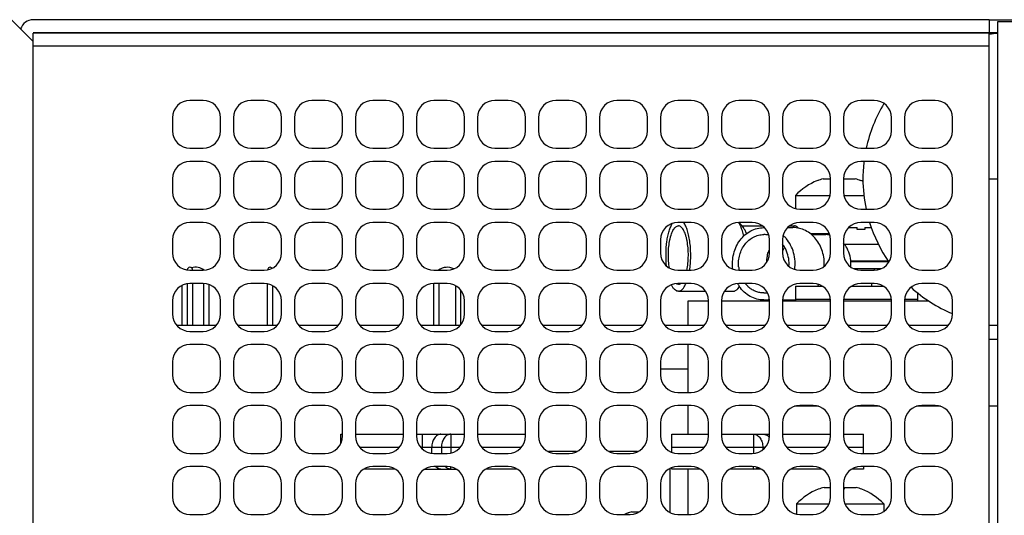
# Model space of a CAD drawing. Header units: millimetres. Extents: x 0 to 420, y 0 to 297.
# Tile 5 of 180: x 36 to 93, y 61 to 90. Entities that reach past the tile are written whole.
import ezdxf

# ---------------------------------------------------------------- set-up
doc = ezdxf.new("R2010")
doc.units = ezdxf.units.MM
doc.header["$LTSCALE"] = 23.1
doc.layers.get('0').update_dxf_attribs({"linetype": 'CONTINUOUS'})
doc.layers.add('ASSI', color=7, linetype='CONTINUOUS')

msp = doc.modelspace()

# ---------------------------------------------------------------- linework, layer by layer
at = {"color": 7, "linetype": 'CONTINUOUS'}
for p, q in [((35.9813, 89.772044), (37.2313, 88.522044)), ((92.0813, 89.772044), (92.0813, 89.022044)), ((92.0813, 89.772044), (126.4813, 89.772044)), ((92.0813, 88.997044), (37.2313, 88.997044)), ((92.5813, 89.022044), (92.0813, 89.022044)), ((92.0813, 18.272044), (92.0813, 88.997044)), ((37.2313, 32.522044), (37.2313, 88.247044)), ((82.2313, 80.537195), (82.2313, 80.545146)), ((82.558329, 80.647044), (82.9813, 80.647044)), ((83.7313, 80.647044), (84.404271, 80.647044)), ((84.7313, 80.545146), (84.7313, 80.537195)), ((92.0813, 80.636044), (92.5813, 80.636044)), ((80.9813, 79.697044), (80.9813, 78.930199)), ((80.9813, 79.697044), (82.960499, 79.697044)), ((83.7521, 79.697044), (84.898828, 79.697044)), ((82.916553, 77.497044), (81.829435, 77.497044)), ((84.019306, 77.847044), (84.5063, 77.847044)), ((84.5063, 77.737195), (84.5063, 77.847044)), ((84.9563, 77.847044), (84.9563, 77.737195)), ((84.9563, 77.847044), (85.323368, 77.847044)), ((83.780886, 76.897044), (85.726573, 76.897044)), ((84.148664, 75.947044), (86.28231, 75.947044)), ((84.152419, 75.897044), (86.315885, 75.897044)), ((85.9813, 75.947044), (85.9813, 75.897044)), ((84.298417, 75.497044), (85.914183, 75.497044)), ((46.0613, 74.630995), (46.0613, 72.247044)), ((46.0788, 74.633767), (46.0788, 72.247044)), ((46.3788, 74.647044), (46.3788, 72.247044)), ((47.0313, 72.247044), (47.0313, 74.644238)), ((47.3313, 72.247044), (47.3313, 74.582298)), ((50.68255, 72.247044), (50.68255, 74.626046)), ((60.20755, 74.645711), (60.20755, 72.247044)), ((60.50755, 74.647044), (60.50755, 72.247044)), ((45.7613, 74.528132), (45.7613, 72.247044)), ((50.98255, 72.247044), (50.98255, 74.512071)), ((61.47755, 72.247044), (61.47755, 74.514757)), ((61.77755, 72.293542), (61.77755, 74.250547)), ((80.9813, 74.497044), (80.9813, 73.647044)), ((80.9813, 74.497044), (82.505767, 74.497044)), ((84.206833, 74.497044), (86.005767, 74.497044)), ((87.9813, 74.1017), (87.9813, 73.647044)), ((74.8163, 72.247044), (74.8163, 73.647044)), ((74.8163, 73.647044), (75.9813, 73.647044)), ((76.7313, 73.647044), (79.4813, 73.647044)), ((80.2313, 73.647044), (82.9813, 73.647044)), ((83.7313, 73.647044), (86.4813, 73.647044)), ((87.2313, 73.647044), (88.606035, 73.647044)), ((74.8163, 68.397044), (74.8163, 71.147044)), ((73.2313, 69.747044), (74.8163, 69.747044)), ((74.8163, 65.997044), (74.8163, 67.647044)), ((82.293057, 67.597044), (80.919543, 67.597044)), ((85.793057, 67.597044), (84.419543, 67.597044)), ((89.293057, 67.597044), (87.919543, 67.597044)), ((92.5813, 67.597044), (92.0813, 67.597044)), ((54.8813, 65.464161), (54.8813, 65.997044)), ((54.8813, 65.997044), (54.9813, 65.997044)), ((55.7313, 65.997044), (58.4813, 65.997044)), ((59.2313, 65.997044), (61.9813, 65.997044)), ((62.7313, 65.997044), (65.4813, 65.997044)), ((73.8813, 64.961791), (73.8813, 65.997044)), ((73.8813, 65.997044), (75.9813, 65.997044)), ((76.7313, 65.997044), (79.4813, 65.997044)), ((80.2313, 65.997044), (82.9813, 65.997044)), ((83.7313, 65.997044), (84.8813, 65.997044)), ((84.8813, 64.897044), (84.8813, 65.997044)), ((58.005767, 63.997044), (56.206833, 63.997044)), ((59.706833, 63.997044), (61.505767, 63.997044)), ((65.005767, 63.997044), (63.206833, 63.997044)), ((73.8813, 63.997044), (73.8813, 64.082298)), ((75.505767, 63.997044), (73.8813, 63.997044)), ((74.8163, 61.397044), (74.8163, 63.997044)), ((79.005767, 63.997044), (77.206833, 63.997044)), ((82.505767, 63.997044), (80.706833, 63.997044)), ((84.8813, 63.997044), (84.206833, 63.997044)), ((84.8813, 64.147044), (84.8813, 63.997044)), ((82.28505, 62.837195), (82.28505, 62.845146)), ((82.612079, 62.947044), (82.9813, 62.947044)), ((83.76005, 62.947044), (83.76005, 62.837195)), ((83.76005, 62.947044), (84.458021, 62.947044)), ((84.78505, 62.845146), (84.78505, 62.837195)), ((81.03505, 61.997044), (81.03505, 61.417251)), ((81.03505, 61.997044), (82.897273, 61.997044)), ((83.815327, 61.997044), (86.03505, 61.997044)), ((86.03505, 61.997044), (86.03505, 61.565998)), ((71.3273, 61.458332), (71.3273, 61.468469)), ((71.58568, 61.547044), (72.005767, 61.547044))]:
    msp.add_line(p, q, dxfattribs=at)
at = {"color": 9, "linetype": 'CONTINUOUS'}
for p, q in [((92.0813, 88.247044), (37.2313, 88.247044)), ((80.9813, 73.747044), (82.975687, 73.747044)), ((83.736913, 73.747044), (86.475687, 73.747044)), ((87.236913, 73.747044), (87.9813, 73.747044)), ((59.57064, 65.147224), (59.57064, 65.997044)), ((61.19196, 65.997044), (61.19196, 64.919674)), ((78.57064, 65.997044), (78.57064, 64.902059)), ((55.97282, 65.247044), (58.23978, 65.247044)), ((59.47282, 65.247044), (61.73978, 65.247044)), ((60.10097, 64.90681), (60.10097, 65.247044)), ((60.66163, 65.247044), (60.66163, 64.897044)), ((62.97282, 65.247044), (65.23978, 65.247044)), ((73.8813, 65.247044), (75.73978, 65.247044)), ((76.97282, 65.247044), (79.23978, 65.247044)), ((79.10097, 65.247044), (79.10097, 65.113927)), ((80.47282, 65.247044), (82.73978, 65.247044)), ((83.97282, 65.247044), (84.8813, 65.247044)), ((61.19196, 63.997044), (61.19196, 64.124415)), ((78.57064, 63.997044), (78.57064, 64.14203))]:
    msp.add_line(p, q, dxfattribs=at)
at = {"color": 7, "linetype": 'CONTINUOUS'}
for centre, radius, start, end in [((93.2188, 80.636044), 8.375, 94.3654995, 97.7410514), ((93.2188, 80.636044), 8.375, 148.8543578, 167.8589078), ((93.2188, 80.636044), 8.375, 173.0639251, 180), ((83.4813, 77.357571), 3.423907, 111.4125086, 136.899816), ((83.4813, 77.357571), 3.416506, 105.6732225, 111.461188), ((83.4813, 77.357571), 3.416506, 68.538812, 74.3267775), ((83.4813, 77.357571), 3.423907, 66.4874754, 68.5874914), ((84.7313, 74.557571), 3.423907, 121.7870845, 122.7989077), ((84.7313, 74.557571), 3.187575, 85.9523217, 94.0476783), ((46.5463, 74.787044), 0.785, 126.5623632, 127.2701603), ((46.2288, 75.422044), 0.15, 0, 180), ((46.5463, 74.787044), 0.785, 51.3559832, 106.5746898), ((50.83255, 75.422044), 0.15, 38.4460801, 180), ((60.99255, 74.787044), 0.785, 61.3978362, 128.9958883), ((83.53505, 59.657571), 3.423907, 111.4125086, 136.899816), ((83.53505, 59.657571), 3.416506, 105.6732225, 111.461188), ((83.53505, 59.657571), 3.416506, 68.538812, 74.3267775), ((83.53505, 59.657571), 3.423907, 43.100184, 68.5874914), ((72.3273, 58.966399), 2.694504, 111.785062, 115.5384353), ((72.3273, 58.966399), 2.685094, 106.0334703, 111.8653407)]:
    msp.add_arc(centre, radius, start, end, dxfattribs=at)
at = {"color": 9, "linetype": 'CONTINUOUS'}
for points, knots in [([(60.6313, 65.997044), (60.59649, 65.997044), (60.525223, 65.986909), (60.386502, 65.92635), (60.236756, 65.776657), (60.126383, 65.531146), (60.10097, 65.343664), (60.10097, 65.247044)], [0, 0, 0, 0, 0.103561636, 0.210962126, 0.445694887, 0.712548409, 1, 1, 1, 1]), ([(61.19196, 65.997044), (61.157151, 65.997044), (61.085885, 65.98691), (60.947164, 65.926351), (60.797417, 65.776659), (60.687043, 65.531147), (60.66163, 65.343664), (60.66163, 65.247044)], [0, 0, 0, 0, 0.103559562, 0.210959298, 0.445693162, 0.712547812, 1, 1, 1, 1]), ([(78.57064, 65.997044), (78.605449, 65.997044), (78.676716, 65.986909), (78.815438, 65.92635), (78.965183, 65.776657), (79.075556, 65.531146), (79.10097, 65.343664), (79.10097, 65.247044)], [0, 0, 0, 0, 0.103561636, 0.210962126, 0.445694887, 0.712548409, 1, 1, 1, 1]), ([(79.1313, 65.997044), (79.142854, 65.997044), (79.189523, 65.994876), (79.235705, 65.983929), (79.268559, 65.971489)], [0, 0, 0, 0, 0.247490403, 1, 1, 1, 1]), ([(79.268559, 65.971489), (79.287952, 65.964146), (79.367215, 65.927104), (79.434611, 65.867272), (79.476882, 65.815934)], [0, 0, 0, 0, 0.237694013, 1, 1, 1, 1]), ([(60.449916, 64.042274), (60.437606, 64.048611), (60.387841, 64.077245), (60.343494, 64.114901), (60.313604, 64.146527)], [0, 0, 0, 0, 0.241371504, 1, 1, 1, 1]), ([(60.6313, 63.997044), (60.615887, 63.997044), (60.553257, 64.000904), (60.491915, 64.020652), (60.449916, 64.042274)], [0, 0, 0, 0, 0.246012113, 1, 1, 1, 1]), ([(61.19196, 63.997044), (61.134706, 63.997044), (61.013982, 64.026006), (60.917056, 64.101249), (60.874265, 64.146527)], [0, 0, 0, 0, 0.478902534, 1, 1, 1, 1]), ([(78.57064, 63.997044), (78.61429, 63.997044), (78.704606, 64.013246), (78.784182, 64.05801), (78.820907, 64.085808)], [0, 0, 0, 0, 0.486572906, 1, 1, 1, 1])]:
    msp.add_open_spline(points, degree=3, knots=knots, dxfattribs=at)
at = {"layer": 'ASSI', "color": 7, "linetype": 'CONTINUOUS'}
for p, q in [((92.0813, 89.772044), (37.2313, 89.772044)), ((92.5813, 18.372044), (92.5813, 89.672044)), ((92.5813, 89.672044), (126.4813, 89.672044)), ((92.0813, 89.022044), (37.2313, 89.022044)), ((37.2313, 88.247044), (37.2313, 88.997044)), ((92.5813, 88.997044), (92.0813, 88.997044)), ((46.9813, 85.147044), (46.2313, 85.147044)), ((50.4813, 85.147044), (49.7313, 85.147044)), ((53.9813, 85.147044), (53.2313, 85.147044)), ((57.4813, 85.147044), (56.7313, 85.147044)), ((60.9813, 85.147044), (60.2313, 85.147044)), ((64.4813, 85.147044), (63.7313, 85.147044)), ((67.9813, 85.147044), (67.2313, 85.147044)), ((71.4813, 85.147044), (70.7313, 85.147044)), ((74.9813, 85.147044), (74.2313, 85.147044)), ((78.4813, 85.147044), (77.7313, 85.147044)), ((81.9813, 85.147044), (81.2313, 85.147044)), ((85.4813, 85.147044), (84.7313, 85.147044)), ((88.9813, 85.147044), (88.2313, 85.147044)), ((45.2313, 84.147044), (45.2313, 83.397044)), ((47.9813, 83.397044), (47.9813, 84.147044)), ((48.7313, 84.147044), (48.7313, 83.397044)), ((51.4813, 83.397044), (51.4813, 84.147044)), ((52.2313, 84.147044), (52.2313, 83.397044)), ((54.9813, 83.397044), (54.9813, 84.147044)), ((55.7313, 84.147044), (55.7313, 83.397044)), ((58.4813, 83.397044), (58.4813, 84.147044)), ((59.2313, 84.147044), (59.2313, 83.397044)), ((61.9813, 83.397044), (61.9813, 84.147044)), ((62.7313, 84.147044), (62.7313, 83.397044)), ((65.4813, 83.397044), (65.4813, 84.147044)), ((66.2313, 84.147044), (66.2313, 83.397044)), ((68.9813, 83.397044), (68.9813, 84.147044)), ((69.7313, 84.147044), (69.7313, 83.397044)), ((72.4813, 83.397044), (72.4813, 84.147044)), ((73.2313, 84.147044), (73.2313, 83.397044)), ((75.9813, 83.397044), (75.9813, 84.147044)), ((76.7313, 84.147044), (76.7313, 83.397044)), ((79.4813, 83.397044), (79.4813, 84.147044)), ((80.2313, 84.147044), (80.2313, 83.397044)), ((82.9813, 83.397044), (82.9813, 84.147044)), ((83.7313, 84.147044), (83.7313, 83.397044)), ((86.4813, 83.397044), (86.4813, 84.147044)), ((87.2313, 84.147044), (87.2313, 83.397044)), ((89.9813, 83.397044), (89.9813, 84.147044)), ((46.2313, 82.397044), (46.9813, 82.397044)), ((49.7313, 82.397044), (50.4813, 82.397044)), ((53.2313, 82.397044), (53.9813, 82.397044)), ((56.7313, 82.397044), (57.4813, 82.397044)), ((60.2313, 82.397044), (60.9813, 82.397044)), ((63.7313, 82.397044), (64.4813, 82.397044)), ((67.2313, 82.397044), (67.9813, 82.397044)), ((70.7313, 82.397044), (71.4813, 82.397044)), ((74.2313, 82.397044), (74.9813, 82.397044)), ((77.7313, 82.397044), (78.4813, 82.397044)), ((81.2313, 82.397044), (81.9813, 82.397044)), ((84.7313, 82.397044), (85.4813, 82.397044)), ((88.2313, 82.397044), (88.9813, 82.397044)), ((46.9813, 81.647044), (46.2313, 81.647044)), ((50.4813, 81.647044), (49.7313, 81.647044)), ((53.9813, 81.647044), (53.2313, 81.647044)), ((57.4813, 81.647044), (56.7313, 81.647044)), ((60.9813, 81.647044), (60.2313, 81.647044)), ((64.4813, 81.647044), (63.7313, 81.647044)), ((67.9813, 81.647044), (67.2313, 81.647044)), ((71.4813, 81.647044), (70.7313, 81.647044)), ((74.9813, 81.647044), (74.2313, 81.647044)), ((78.4813, 81.647044), (77.7313, 81.647044)), ((81.9813, 81.647044), (81.2313, 81.647044)), ((85.4813, 81.647044), (84.7313, 81.647044)), ((88.9813, 81.647044), (88.2313, 81.647044)), ((45.2313, 80.647044), (45.2313, 79.897044)), ((47.9813, 79.897044), (47.9813, 80.647044)), ((48.7313, 80.647044), (48.7313, 79.897044)), ((51.4813, 79.897044), (51.4813, 80.647044)), ((52.2313, 80.647044), (52.2313, 79.897044)), ((54.9813, 79.897044), (54.9813, 80.647044)), ((55.7313, 80.647044), (55.7313, 79.897044)), ((58.4813, 79.897044), (58.4813, 80.647044)), ((59.2313, 80.647044), (59.2313, 79.897044)), ((61.9813, 79.897044), (61.9813, 80.647044)), ((62.7313, 80.647044), (62.7313, 79.897044)), ((65.4813, 79.897044), (65.4813, 80.647044)), ((66.2313, 80.647044), (66.2313, 79.897044)), ((68.9813, 79.897044), (68.9813, 80.647044)), ((69.7313, 80.647044), (69.7313, 79.897044)), ((72.4813, 79.897044), (72.4813, 80.647044)), ((73.2313, 80.647044), (73.2313, 79.897044)), ((75.9813, 79.897044), (75.9813, 80.647044)), ((76.7313, 80.647044), (76.7313, 79.897044)), ((79.4813, 79.897044), (79.4813, 80.647044)), ((80.2313, 80.647044), (80.2313, 79.897044)), ((82.9813, 79.897044), (82.9813, 80.647044)), ((83.7313, 80.647044), (83.7313, 79.897044)), ((86.4813, 79.897044), (86.4813, 80.647044)), ((87.2313, 80.647044), (87.2313, 79.897044)), ((89.9813, 79.897044), (89.9813, 80.647044)), ((46.2313, 78.897044), (46.9813, 78.897044)), ((49.7313, 78.897044), (50.4813, 78.897044)), ((53.2313, 78.897044), (53.9813, 78.897044)), ((56.7313, 78.897044), (57.4813, 78.897044)), ((60.2313, 78.897044), (60.9813, 78.897044)), ((63.7313, 78.897044), (64.4813, 78.897044)), ((67.2313, 78.897044), (67.9813, 78.897044)), ((70.7313, 78.897044), (71.4813, 78.897044)), ((74.2313, 78.897044), (74.9813, 78.897044)), ((77.7313, 78.897044), (78.4813, 78.897044)), ((81.2313, 78.897044), (81.9813, 78.897044)), ((84.7313, 78.897044), (85.4813, 78.897044)), ((88.2313, 78.897044), (88.9813, 78.897044)), ((46.9813, 78.147044), (46.2313, 78.147044)), ((50.4813, 78.147044), (49.7313, 78.147044)), ((53.9813, 78.147044), (53.2313, 78.147044)), ((57.4813, 78.147044), (56.7313, 78.147044)), ((60.9813, 78.147044), (60.2313, 78.147044)), ((64.4813, 78.147044), (63.7313, 78.147044)), ((67.9813, 78.147044), (67.2313, 78.147044)), ((71.4813, 78.147044), (70.7313, 78.147044)), ((74.9813, 78.147044), (74.2313, 78.147044)), ((77.719514, 78.136729), (77.986087, 77.832157)), ((78.4813, 78.147044), (77.7313, 78.147044)), ((81.9813, 78.147044), (81.2313, 78.147044)), ((85.4813, 78.147044), (84.7313, 78.147044)), ((88.9813, 78.147044), (88.2313, 78.147044)), ((77.885533, 77.947044), (79.080186, 77.947044)), ((80.519306, 77.847044), (80.8313, 77.847044)), ((80.632414, 77.947044), (80.925545, 77.947044)), ((81.891102, 77.447044), (82.7063, 77.447044)), ((45.2313, 77.147044), (45.2313, 76.397044)), ((47.9813, 76.397044), (47.9813, 77.147044)), ((48.7313, 77.147044), (48.7313, 76.397044)), ((51.4813, 76.397044), (51.4813, 77.147044)), ((52.2313, 77.147044), (52.2313, 76.397044)), ((54.9813, 76.397044), (54.9813, 77.147044)), ((55.7313, 77.147044), (55.7313, 76.397044)), ((58.4813, 76.397044), (58.4813, 77.147044)), ((59.2313, 77.147044), (59.2313, 76.397044)), ((61.9813, 76.397044), (61.9813, 77.147044)), ((62.7313, 77.147044), (62.7313, 76.397044)), ((65.4813, 76.397044), (65.4813, 77.147044)), ((66.2313, 77.147044), (66.2313, 76.397044)), ((68.9813, 76.397044), (68.9813, 77.147044)), ((69.7313, 77.147044), (69.7313, 76.397044)), ((72.4813, 76.397044), (72.4813, 77.147044)), ((73.2313, 77.147044), (73.2313, 76.397044)), ((75.9813, 76.397044), (75.9813, 77.147044)), ((76.7313, 77.147044), (76.7313, 76.397044)), ((79.4813, 76.397044), (79.4813, 77.147044)), ((80.2313, 77.147044), (80.2313, 76.397044)), ((82.9813, 76.397044), (82.9813, 77.147044)), ((83.7313, 77.147044), (83.7313, 76.397044)), ((86.4813, 76.397044), (86.4813, 77.147044)), ((87.2313, 77.147044), (87.2313, 76.397044)), ((89.9813, 76.397044), (89.9813, 77.147044)), ((46.2313, 75.397044), (46.9813, 75.397044)), ((49.7313, 75.397044), (50.4813, 75.397044)), ((53.2313, 75.397044), (53.9813, 75.397044)), ((56.7313, 75.397044), (57.4813, 75.397044)), ((60.2313, 75.397044), (60.9813, 75.397044)), ((63.7313, 75.397044), (64.4813, 75.397044)), ((67.2313, 75.397044), (67.9813, 75.397044)), ((70.7313, 75.397044), (71.4813, 75.397044)), ((74.2313, 75.397044), (74.9813, 75.397044)), ((77.7313, 75.397044), (78.4813, 75.397044)), ((81.2313, 75.397044), (81.9813, 75.397044)), ((84.7313, 75.397044), (85.4813, 75.397044)), ((88.2313, 75.397044), (88.9813, 75.397044)), ((46.9813, 74.647044), (46.2313, 74.647044)), ((50.4813, 74.647044), (49.7313, 74.647044)), ((53.9813, 74.647044), (53.2313, 74.647044)), ((57.4813, 74.647044), (56.7313, 74.647044)), ((60.9813, 74.647044), (60.2313, 74.647044)), ((64.4813, 74.647044), (63.7313, 74.647044)), ((67.9813, 74.647044), (67.2313, 74.647044)), ((71.4813, 74.647044), (70.7313, 74.647044)), ((74.9813, 74.647044), (74.2313, 74.647044)), ((78.4813, 74.647044), (77.7313, 74.647044)), ((81.9813, 74.647044), (81.2313, 74.647044)), ((85.4813, 74.647044), (84.7313, 74.647044)), ((85.359857, 74.497044), (85.359857, 74.647044)), ((88.9813, 74.647044), (88.2313, 74.647044)), ((74.253727, 74.197044), (75.814773, 74.197044)), ((76.897826, 74.197044), (77.401697, 74.197044)), ((77.660004, 74.339367), (77.765076, 74.459416)), ((45.2313, 73.647044), (45.2313, 72.897044)), ((47.9813, 72.897044), (47.9813, 73.647044)), ((48.7313, 73.647044), (48.7313, 72.897044)), ((51.4813, 72.897044), (51.4813, 73.647044)), ((52.2313, 73.647044), (52.2313, 72.897044)), ((54.9813, 72.897044), (54.9813, 73.647044)), ((55.7313, 73.647044), (55.7313, 72.897044)), ((58.4813, 72.897044), (58.4813, 73.647044)), ((59.2313, 73.647044), (59.2313, 72.897044)), ((61.9813, 72.897044), (61.9813, 73.647044)), ((62.7313, 73.647044), (62.7313, 72.897044)), ((65.4813, 72.897044), (65.4813, 73.647044)), ((66.2313, 73.647044), (66.2313, 72.897044)), ((68.9813, 72.897044), (68.9813, 73.647044)), ((69.7313, 73.647044), (69.7313, 72.897044)), ((72.4813, 72.897044), (72.4813, 73.647044)), ((73.2313, 73.647044), (73.2313, 72.897044)), ((75.9813, 72.897044), (75.9813, 73.647044)), ((76.7313, 73.647044), (76.7313, 72.897044)), ((79.1563, 73.697044), (79.478493, 73.697044)), ((79.4813, 72.897044), (79.4813, 73.647044)), ((80.2313, 73.647044), (80.2313, 72.897044)), ((80.234106, 73.697044), (80.8313, 73.697044)), ((82.9813, 72.897044), (82.9813, 73.647044)), ((83.7313, 73.647044), (83.7313, 72.897044)), ((86.4813, 72.897044), (86.4813, 73.647044)), ((87.2313, 73.647044), (87.2313, 72.897044)), ((89.9813, 72.897044), (89.9813, 73.647044)), ((45.47282, 72.247044), (47.73978, 72.247044)), ((46.2313, 71.897044), (46.9813, 71.897044)), ((48.97282, 72.247044), (51.23978, 72.247044)), ((49.7313, 71.897044), (50.4813, 71.897044)), ((52.47282, 72.247044), (54.73978, 72.247044)), ((53.2313, 71.897044), (53.9813, 71.897044)), ((55.97282, 72.247044), (58.23978, 72.247044)), ((56.7313, 71.897044), (57.4813, 71.897044)), ((59.47282, 72.247044), (61.73978, 72.247044)), ((60.2313, 71.897044), (60.9813, 71.897044)), ((62.97282, 72.247044), (65.23978, 72.247044)), ((63.7313, 71.897044), (64.4813, 71.897044)), ((66.47282, 72.247044), (68.73978, 72.247044)), ((67.2313, 71.897044), (67.9813, 71.897044)), ((69.97282, 72.247044), (72.23978, 72.247044)), ((70.7313, 71.897044), (71.4813, 71.897044)), ((73.47282, 72.247044), (75.73978, 72.247044)), ((74.2313, 71.897044), (74.9813, 71.897044)), ((76.97282, 72.247044), (79.23978, 72.247044)), ((77.7313, 71.897044), (78.4813, 71.897044)), ((80.47282, 72.247044), (82.73978, 72.247044)), ((81.2313, 71.897044), (81.9813, 71.897044)), ((83.97282, 72.247044), (86.23978, 72.247044)), ((84.7313, 71.897044), (85.4813, 71.897044)), ((87.47282, 72.247044), (89.73978, 72.247044)), ((88.2313, 71.897044), (88.9813, 71.897044)), ((92.0813, 72.247044), (92.5813, 72.247044)), ((92.0813, 71.447044), (92.5813, 71.447044)), ((46.9813, 71.147044), (46.2313, 71.147044)), ((50.4813, 71.147044), (49.7313, 71.147044)), ((53.9813, 71.147044), (53.2313, 71.147044)), ((57.4813, 71.147044), (56.7313, 71.147044)), ((60.9813, 71.147044), (60.2313, 71.147044)), ((64.4813, 71.147044), (63.7313, 71.147044)), ((67.9813, 71.147044), (67.2313, 71.147044)), ((71.4813, 71.147044), (70.7313, 71.147044)), ((74.9813, 71.147044), (74.2313, 71.147044)), ((78.4813, 71.147044), (77.7313, 71.147044)), ((81.9813, 71.147044), (81.2313, 71.147044)), ((85.4813, 71.147044), (84.7313, 71.147044)), ((88.9813, 71.147044), (88.2313, 71.147044)), ((45.2313, 70.147044), (45.2313, 69.397044)), ((47.9813, 69.397044), (47.9813, 70.147044)), ((48.7313, 70.147044), (48.7313, 69.397044)), ((51.4813, 69.397044), (51.4813, 70.147044)), ((52.2313, 70.147044), (52.2313, 69.397044)), ((54.9813, 69.397044), (54.9813, 70.147044)), ((55.7313, 70.147044), (55.7313, 69.397044)), ((58.4813, 69.397044), (58.4813, 70.147044)), ((59.2313, 70.147044), (59.2313, 69.397044)), ((61.9813, 69.397044), (61.9813, 70.147044)), ((62.7313, 70.147044), (62.7313, 69.397044)), ((65.4813, 69.397044), (65.4813, 70.147044)), ((66.2313, 70.147044), (66.2313, 69.397044)), ((68.9813, 69.397044), (68.9813, 70.147044)), ((69.7313, 70.147044), (69.7313, 69.397044)), ((72.4813, 69.397044), (72.4813, 70.147044)), ((73.2313, 70.147044), (73.2313, 69.397044)), ((75.9813, 69.397044), (75.9813, 70.147044)), ((76.7313, 70.147044), (76.7313, 69.397044)), ((79.4813, 69.397044), (79.4813, 70.147044)), ((80.2313, 70.147044), (80.2313, 69.397044)), ((82.9813, 69.397044), (82.9813, 70.147044)), ((83.7313, 70.147044), (83.7313, 69.397044)), ((86.4813, 69.397044), (86.4813, 70.147044)), ((87.2313, 70.147044), (87.2313, 69.397044)), ((89.9813, 69.397044), (89.9813, 70.147044)), ((46.2313, 68.397044), (46.9813, 68.397044)), ((49.7313, 68.397044), (50.4813, 68.397044)), ((53.2313, 68.397044), (53.9813, 68.397044)), ((56.7313, 68.397044), (57.4813, 68.397044)), ((60.2313, 68.397044), (60.9813, 68.397044)), ((63.7313, 68.397044), (64.4813, 68.397044)), ((67.2313, 68.397044), (67.9813, 68.397044)), ((70.7313, 68.397044), (71.4813, 68.397044)), ((74.2313, 68.397044), (74.9813, 68.397044)), ((77.7313, 68.397044), (78.4813, 68.397044)), ((81.2313, 68.397044), (81.9813, 68.397044)), ((84.7313, 68.397044), (85.4813, 68.397044)), ((88.2313, 68.397044), (88.9813, 68.397044)), ((46.9813, 67.647044), (46.2313, 67.647044)), ((50.4813, 67.647044), (49.7313, 67.647044)), ((53.9813, 67.647044), (53.2313, 67.647044)), ((57.4813, 67.647044), (56.7313, 67.647044)), ((60.9813, 67.647044), (60.2313, 67.647044)), ((64.4813, 67.647044), (63.7313, 67.647044)), ((67.9813, 67.647044), (67.2313, 67.647044)), ((71.4813, 67.647044), (70.7313, 67.647044)), ((74.9813, 67.647044), (74.2313, 67.647044)), ((78.4813, 67.647044), (77.7313, 67.647044)), ((81.9813, 67.647044), (81.2313, 67.647044)), ((85.4813, 67.647044), (84.7313, 67.647044)), ((88.9813, 67.647044), (88.2313, 67.647044)), ((45.2313, 66.647044), (45.2313, 65.897044)), ((47.9813, 65.897044), (47.9813, 66.647044)), ((48.7313, 66.647044), (48.7313, 65.897044)), ((51.4813, 65.897044), (51.4813, 66.647044)), ((52.2313, 66.647044), (52.2313, 65.897044)), ((54.9813, 65.897044), (54.9813, 66.647044)), ((55.7313, 66.647044), (55.7313, 65.897044)), ((58.4813, 65.897044), (58.4813, 66.647044)), ((59.2313, 66.647044), (59.2313, 65.897044)), ((61.9813, 65.897044), (61.9813, 66.647044)), ((62.7313, 66.647044), (62.7313, 65.897044)), ((65.4813, 65.897044), (65.4813, 66.647044)), ((66.2313, 66.647044), (66.2313, 65.897044)), ((68.9813, 65.897044), (68.9813, 66.647044)), ((69.7313, 66.647044), (69.7313, 65.897044)), ((72.4813, 65.897044), (72.4813, 66.647044)), ((73.2313, 66.647044), (73.2313, 65.897044)), ((75.9813, 65.897044), (75.9813, 66.647044)), ((76.7313, 66.647044), (76.7313, 65.897044)), ((79.4813, 65.897044), (79.4813, 66.647044)), ((80.2313, 66.647044), (80.2313, 65.897044)), ((82.9813, 65.897044), (82.9813, 66.647044)), ((83.7313, 66.647044), (83.7313, 65.897044)), ((86.4813, 65.897044), (86.4813, 66.647044)), ((87.2313, 66.647044), (87.2313, 65.897044)), ((89.9813, 65.897044), (89.9813, 66.647044)), ((68.414183, 64.997044), (66.798417, 64.997044)), ((71.914183, 64.997044), (70.298417, 64.997044)), ((46.2313, 64.897044), (46.9813, 64.897044)), ((49.7313, 64.897044), (50.4813, 64.897044)), ((53.2313, 64.897044), (53.9813, 64.897044)), ((56.7313, 64.897044), (57.4813, 64.897044)), ((60.2313, 64.897044), (60.9813, 64.897044)), ((63.7313, 64.897044), (64.4813, 64.897044)), ((67.2313, 64.897044), (67.9813, 64.897044)), ((70.7313, 64.897044), (71.4813, 64.897044)), ((74.2313, 64.897044), (74.9813, 64.897044)), ((77.7313, 64.897044), (78.4813, 64.897044)), ((81.2313, 64.897044), (81.9813, 64.897044)), ((84.7313, 64.897044), (85.4813, 64.897044)), ((88.2313, 64.897044), (88.9813, 64.897044)), ((46.9813, 64.147044), (46.2313, 64.147044)), ((50.4813, 64.147044), (49.7313, 64.147044)), ((53.9813, 64.147044), (53.2313, 64.147044)), ((57.4813, 64.147044), (56.7313, 64.147044)), ((60.9813, 64.147044), (60.2313, 64.147044)), ((64.4813, 64.147044), (63.7313, 64.147044)), ((67.9813, 64.147044), (67.2313, 64.147044)), ((71.4813, 64.147044), (70.7313, 64.147044)), ((73.7563, 64.025585), (73.7563, 61.518504)), ((74.9813, 64.147044), (74.2313, 64.147044)), ((78.4813, 64.147044), (77.7313, 64.147044)), ((81.9813, 64.147044), (81.2313, 64.147044)), ((85.4813, 64.147044), (84.7313, 64.147044)), ((88.9813, 64.147044), (88.2313, 64.147044)), ((45.2313, 63.147044), (45.2313, 62.397044)), ((47.9813, 62.397044), (47.9813, 63.147044)), ((48.7313, 63.147044), (48.7313, 62.397044)), ((51.4813, 62.397044), (51.4813, 63.147044)), ((52.2313, 63.147044), (52.2313, 62.397044)), ((54.9813, 62.397044), (54.9813, 63.147044)), ((55.7313, 63.147044), (55.7313, 62.397044)), ((58.4813, 62.397044), (58.4813, 63.147044)), ((59.2313, 63.147044), (59.2313, 62.397044)), ((61.9813, 62.397044), (61.9813, 63.147044)), ((62.7313, 63.147044), (62.7313, 62.397044)), ((65.4813, 62.397044), (65.4813, 63.147044)), ((66.2313, 63.147044), (66.2313, 62.397044)), ((68.9813, 62.397044), (68.9813, 63.147044)), ((69.7313, 63.147044), (69.7313, 62.397044)), ((72.4813, 62.397044), (72.4813, 63.147044)), ((73.2313, 63.147044), (73.2313, 62.397044)), ((75.9813, 62.397044), (75.9813, 63.147044)), ((76.7313, 63.147044), (76.7313, 62.397044)), ((79.4813, 62.397044), (79.4813, 63.147044)), ((80.2313, 63.147044), (80.2313, 62.397044)), ((82.9813, 62.397044), (82.9813, 63.147044)), ((83.7313, 63.147044), (83.7313, 62.397044)), ((86.4813, 62.397044), (86.4813, 63.147044)), ((87.2313, 63.147044), (87.2313, 62.397044)), ((89.9813, 62.397044), (89.9813, 63.147044)), ((46.2313, 61.397044), (46.9813, 61.397044)), ((49.7313, 61.397044), (50.4813, 61.397044)), ((53.2313, 61.397044), (53.9813, 61.397044)), ((56.7313, 61.397044), (57.4813, 61.397044)), ((60.2313, 61.397044), (60.9813, 61.397044)), ((63.7313, 61.397044), (64.4813, 61.397044)), ((67.2313, 61.397044), (67.9813, 61.397044)), ((70.7313, 61.397044), (71.4813, 61.397044)), ((74.2313, 61.397044), (74.9813, 61.397044)), ((77.7313, 61.397044), (78.4813, 61.397044)), ((81.2313, 61.397044), (81.9813, 61.397044)), ((84.7313, 61.397044), (85.4813, 61.397044)), ((88.2313, 61.397044), (88.9813, 61.397044))]:
    msp.add_line(p, q, dxfattribs=at)
at = {"layer": 'ASSI', "color": 9, "linetype": 'CONTINUOUS'}
msp.add_line((85.500845, 75.398141), (85.500845, 75.497044), dxfattribs=at)
at = {"layer": 'ASSI', "color": 7, "linetype": 'CONTINUOUS'}
for centre, radius, start, end in [((37.2313, 89.022044), 0.75, 90, 163.1428465), ((46.2313, 84.147044), 1, 90, 180), ((46.9813, 84.147044), 1, 0, 90), ((49.7313, 84.147044), 1, 90, 180), ((50.4813, 84.147044), 1, 0, 90), ((53.2313, 84.147044), 1, 90, 180), ((53.9813, 84.147044), 1, 0, 90), ((56.7313, 84.147044), 1, 90, 180), ((57.4813, 84.147044), 1, 0, 90), ((60.2313, 84.147044), 1, 90, 180), ((60.9813, 84.147044), 1, 0, 90), ((63.7313, 84.147044), 1, 90, 180), ((64.4813, 84.147044), 1, 0, 90), ((67.2313, 84.147044), 1, 90, 180), ((67.9813, 84.147044), 1, 0, 90), ((70.7313, 84.147044), 1, 90, 180), ((71.4813, 84.147044), 1, 0, 90), ((74.2313, 84.147044), 1, 90, 180), ((74.9813, 84.147044), 1, 0, 90), ((77.7313, 84.147044), 1, 90, 180), ((78.4813, 84.147044), 1, 0, 90), ((81.2313, 84.147044), 1, 90, 180), ((81.9813, 84.147044), 1, 0, 90), ((84.7313, 84.147044), 1, 90, 180), ((85.4813, 84.147044), 1, 0, 90), ((88.2313, 84.147044), 1, 90, 180), ((88.9813, 84.147044), 1, 0, 90), ((46.2313, 83.397044), 1, 180, 270), ((46.9813, 83.397044), 1, 270, 360), ((49.7313, 83.397044), 1, 180, 270), ((50.4813, 83.397044), 1, 270, 360), ((53.2313, 83.397044), 1, 180, 270), ((53.9813, 83.397044), 1, 270, 360), ((56.7313, 83.397044), 1, 180, 270), ((57.4813, 83.397044), 1, 270, 360), ((60.2313, 83.397044), 1, 180, 270), ((60.9813, 83.397044), 1, 270, 360), ((63.7313, 83.397044), 1, 180, 270), ((64.4813, 83.397044), 1, 270, 360), ((67.2313, 83.397044), 1, 180, 270), ((67.9813, 83.397044), 1, 270, 360), ((70.7313, 83.397044), 1, 180, 270), ((71.4813, 83.397044), 1, 270, 360), ((74.2313, 83.397044), 1, 180, 270), ((74.9813, 83.397044), 1, 270, 360), ((77.7313, 83.397044), 1, 180, 270), ((78.4813, 83.397044), 1, 270, 360), ((81.2313, 83.397044), 1, 180, 270), ((81.9813, 83.397044), 1, 270, 360), ((84.7313, 83.397044), 1, 180, 270), ((85.4813, 83.397044), 1, 270, 360), ((88.2313, 83.397044), 1, 180, 270), ((88.9813, 83.397044), 1, 270, 360), ((46.2313, 80.647044), 1, 90, 180), ((46.9813, 80.647044), 1, 0, 90), ((49.7313, 80.647044), 1, 90, 180), ((50.4813, 80.647044), 1, 0, 90), ((53.2313, 80.647044), 1, 90, 180), ((53.9813, 80.647044), 1, 0, 90), ((56.7313, 80.647044), 1, 90, 180), ((57.4813, 80.647044), 1, 0, 90), ((60.2313, 80.647044), 1, 90, 180), ((60.9813, 80.647044), 1, 0, 90), ((63.7313, 80.647044), 1, 90, 180), ((64.4813, 80.647044), 1, 0, 90), ((67.2313, 80.647044), 1, 90, 180), ((67.9813, 80.647044), 1, 0, 90), ((70.7313, 80.647044), 1, 90, 180), ((71.4813, 80.647044), 1, 0, 90), ((74.2313, 80.647044), 1, 90, 180), ((74.9813, 80.647044), 1, 0, 90), ((77.7313, 80.647044), 1, 90, 180), ((78.4813, 80.647044), 1, 0, 90), ((81.2313, 80.647044), 1, 90, 180), ((81.9813, 80.647044), 1, 0, 90), ((84.7313, 80.647044), 1, 90, 180), ((85.4813, 80.647044), 1, 0, 90), ((88.2313, 80.647044), 1, 90, 180), ((88.9813, 80.647044), 1, 0, 90), ((93.2188, 80.636044), 8.375, 180, 191.9876168), ((46.2313, 79.897044), 1, 180, 270), ((46.9813, 79.897044), 1, 270, 360), ((49.7313, 79.897044), 1, 180, 270), ((50.4813, 79.897044), 1, 270, 360), ((53.2313, 79.897044), 1, 180, 270), ((53.9813, 79.897044), 1, 270, 360), ((56.7313, 79.897044), 1, 180, 270), ((57.4813, 79.897044), 1, 270, 360), ((60.2313, 79.897044), 1, 180, 270), ((60.9813, 79.897044), 1, 270, 360), ((63.7313, 79.897044), 1, 180, 270), ((64.4813, 79.897044), 1, 270, 360), ((67.2313, 79.897044), 1, 180, 270), ((67.9813, 79.897044), 1, 270, 360), ((70.7313, 79.897044), 1, 180, 270), ((71.4813, 79.897044), 1, 270, 360), ((74.2313, 79.897044), 1, 180, 270), ((74.9813, 79.897044), 1, 270, 360), ((77.7313, 79.897044), 1, 180, 270), ((78.4813, 79.897044), 1, 270, 360), ((81.2313, 79.897044), 1, 180, 270), ((81.9813, 79.897044), 1, 270, 360), ((84.7313, 79.897044), 1, 180, 270), ((85.4813, 79.897044), 1, 270, 360), ((88.2313, 79.897044), 1, 180, 270), ((88.9813, 79.897044), 1, 270, 360), ((46.2313, 77.147044), 1, 90, 180), ((46.9813, 77.147044), 1, 0, 90), ((49.7313, 77.147044), 1, 90, 180), ((50.4813, 77.147044), 1, 0, 90), ((53.2313, 77.147044), 1, 90, 180), ((53.9813, 77.147044), 1, 0, 90), ((56.7313, 77.147044), 1, 90, 180), ((57.4813, 77.147044), 1, 0, 90), ((60.2313, 77.147044), 1, 90, 180), ((60.9813, 77.147044), 1, 0, 90), ((63.7313, 77.147044), 1, 90, 180), ((64.4813, 77.147044), 1, 0, 90), ((67.2313, 77.147044), 1, 90, 180), ((67.9813, 77.147044), 1, 0, 90), ((70.7313, 77.147044), 1, 90, 180), ((71.4813, 77.147044), 1, 0, 90), ((74.2313, 77.147044), 1, 90, 180), ((74.9813, 77.147044), 1, 0, 90), ((77.7313, 77.147044), 1, 90, 180), ((78.4813, 77.147044), 1, 0, 90), ((81.2313, 77.147044), 1, 90, 180), ((81.9813, 77.147044), 1, 0, 90), ((84.7313, 77.147044), 1, 90, 180), ((93.2188, 80.636044), 8.375, 197.2924763, 214.6647558), ((85.4813, 77.147044), 1, 0, 90), ((88.2313, 77.147044), 1, 90, 180), ((88.9813, 77.147044), 1, 0, 90), ((79.155652, 76.181012), 1.266033, 76.8433787, 89.9706778), ((79.005081, 76.013395), 1.877248, 45.9014716, 47.7845992), ((82.705889, 76.183636), 1.263409, 79.2826165, 89.9813642), ((78.983221, 75.990967), 1.908567, 43.0213894, 45.898751), ((78.95286, 75.962705), 1.950046, 40.1834208, 43.0198564), ((46.2313, 76.397044), 1, 180, 270), ((46.9813, 76.397044), 1, 270, 360), ((49.7313, 76.397044), 1, 180, 270), ((50.4813, 76.397044), 1, 270, 360), ((53.2313, 76.397044), 1, 180, 270), ((53.9813, 76.397044), 1, 270, 360), ((56.7313, 76.397044), 1, 180, 270), ((57.4813, 76.397044), 1, 270, 360), ((60.2313, 76.397044), 1, 180, 270), ((60.9813, 76.397044), 1, 270, 360), ((63.7313, 76.397044), 1, 180, 270), ((64.4813, 76.397044), 1, 270, 360), ((67.2313, 76.397044), 1, 180, 270), ((67.9813, 76.397044), 1, 270, 360), ((70.7313, 76.397044), 1, 180, 270), ((71.4813, 76.397044), 1, 270, 360), ((74.2313, 76.397044), 1, 180, 270), ((74.9813, 76.397044), 1, 270, 360), ((77.7313, 76.397044), 1, 180, 270), ((78.4813, 76.397044), 1, 270, 360), ((81.129044, 75.866636), 1.124619, 137.4800004, 142.9883749), ((81.2313, 76.397044), 1, 180, 270), ((81.092948, 75.899423), 1.075856, 132.4177017, 137.4677656), ((78.822138, 75.814597), 1.778017, 22.4554, 26.5550888), ((81.9813, 76.397044), 1, 270, 360), ((84.7313, 76.397044), 1, 180, 270), ((85.4813, 76.397044), 1, 270, 360), ((88.2313, 76.397044), 1, 180, 270), ((88.9813, 76.397044), 1, 270, 360), ((81.219003, 75.77263), 1.921127, 166.9762426, 178.506189), ((79.626734, 75.771001), 1.920978, 185.2005459, 187.8083596), ((79.613671, 75.769221), 1.907795, 187.8087085, 191.2530473), ((46.2313, 73.647044), 1, 90, 180), ((46.9813, 73.647044), 1, 0, 90), ((49.7313, 73.647044), 1, 90, 180), ((50.4813, 73.647044), 1, 0, 90), ((53.2313, 73.647044), 1, 90, 180), ((53.9813, 73.647044), 1, 0, 90), ((56.7313, 73.647044), 1, 90, 180), ((57.4813, 73.647044), 1, 0, 90), ((60.2313, 73.647044), 1, 90, 180), ((60.9813, 73.647044), 1, 0, 90), ((63.7313, 73.647044), 1, 90, 180), ((64.4813, 73.647044), 1, 0, 90), ((67.2313, 73.647044), 1, 90, 180), ((67.9813, 73.647044), 1, 0, 90), ((70.7313, 73.647044), 1, 90, 180), ((71.4813, 73.647044), 1, 0, 90), ((74.2313, 73.647044), 1, 90, 180), ((74.9813, 73.647044), 1, 0, 90), ((77.7313, 73.647044), 1, 90, 180), ((79.470486, 75.665174), 2.089043, 209.3149667, 214.6206947), ((78.4813, 73.647044), 1, 0, 90), ((81.2313, 73.647044), 1, 90, 180), ((81.9813, 73.647044), 1, 0, 90), ((80.517351, 75.664731), 2.088601, 325.9988689, 329.0579063), ((84.7313, 73.647044), 1, 90, 180), ((85.4813, 73.647044), 1, 0, 90), ((88.2313, 73.647044), 1, 90, 180), ((88.9813, 73.647044), 1, 0, 90), ((76.777885, 75.054458), 1.137317, 327.8790262, 329.2339581), ((79.255668, 75.551689), 1.481204, 229.2450476, 230.0048059), ((79.155889, 75.360298), 1.263254, 270.0186149, 279.4659399), ((93.2188, 80.636044), 8.375, 227.8930633, 247.2538537), ((79.155686, 75.263405), 1.566361, 270.0224653, 281.8257729), ((80.831245, 75.252757), 1.555713, 270.0020088, 273.3027466), ((80.830872, 75.259539), 1.562505, 273.3020915, 275.526117), ((46.2313, 72.897044), 1, 180, 270), ((46.9813, 72.897044), 1, 270, 360), ((49.7313, 72.897044), 1, 180, 270), ((50.4813, 72.897044), 1, 270, 360), ((53.2313, 72.897044), 1, 180, 270), ((53.9813, 72.897044), 1, 270, 360), ((56.7313, 72.897044), 1, 180, 270), ((57.4813, 72.897044), 1, 270, 360), ((60.2313, 72.897044), 1, 180, 270), ((60.9813, 72.897044), 1, 270, 360), ((63.7313, 72.897044), 1, 180, 270), ((64.4813, 72.897044), 1, 270, 360), ((67.2313, 72.897044), 1, 180, 270), ((67.9813, 72.897044), 1, 270, 360), ((70.7313, 72.897044), 1, 180, 270), ((71.4813, 72.897044), 1, 270, 360), ((74.2313, 72.897044), 1, 180, 270), ((74.9813, 72.897044), 1, 270, 360), ((77.7313, 72.897044), 1, 180, 270), ((78.4813, 72.897044), 1, 270, 360), ((81.2313, 72.897044), 1, 180, 270), ((81.9813, 72.897044), 1, 270, 360), ((84.7313, 72.897044), 1, 180, 270), ((85.4813, 72.897044), 1, 270, 360), ((88.2313, 72.897044), 1, 180, 270), ((88.9813, 72.897044), 1, 270, 360), ((46.2313, 70.147044), 1, 90, 180), ((46.9813, 70.147044), 1, 0, 90), ((49.7313, 70.147044), 1, 90, 180), ((50.4813, 70.147044), 1, 0, 90), ((53.2313, 70.147044), 1, 90, 180), ((53.9813, 70.147044), 1, 0, 90), ((56.7313, 70.147044), 1, 90, 180), ((57.4813, 70.147044), 1, 0, 90), ((60.2313, 70.147044), 1, 90, 180), ((60.9813, 70.147044), 1, 0, 90), ((63.7313, 70.147044), 1, 90, 180), ((64.4813, 70.147044), 1, 0, 90), ((67.2313, 70.147044), 1, 90, 180), ((67.9813, 70.147044), 1, 0, 90), ((70.7313, 70.147044), 1, 90, 180), ((71.4813, 70.147044), 1, 0, 90), ((74.2313, 70.147044), 1, 90, 180), ((74.9813, 70.147044), 1, 0, 90), ((77.7313, 70.147044), 1, 90, 180), ((78.4813, 70.147044), 1, 0, 90), ((81.2313, 70.147044), 1, 90, 180), ((81.9813, 70.147044), 1, 0, 90), ((84.7313, 70.147044), 1, 90, 180), ((85.4813, 70.147044), 1, 0, 90), ((88.2313, 70.147044), 1, 90, 180), ((88.9813, 70.147044), 1, 0, 90), ((46.2313, 69.397044), 1, 180, 270), ((46.9813, 69.397044), 1, 270, 360), ((49.7313, 69.397044), 1, 180, 270), ((50.4813, 69.397044), 1, 270, 360), ((53.2313, 69.397044), 1, 180, 270), ((53.9813, 69.397044), 1, 270, 360), ((56.7313, 69.397044), 1, 180, 270), ((57.4813, 69.397044), 1, 270, 360), ((60.2313, 69.397044), 1, 180, 270), ((60.9813, 69.397044), 1, 270, 360), ((63.7313, 69.397044), 1, 180, 270), ((64.4813, 69.397044), 1, 270, 360), ((67.2313, 69.397044), 1, 180, 270), ((67.9813, 69.397044), 1, 270, 360), ((70.7313, 69.397044), 1, 180, 270), ((71.4813, 69.397044), 1, 270, 360), ((74.2313, 69.397044), 1, 180, 270), ((74.9813, 69.397044), 1, 270, 360), ((77.7313, 69.397044), 1, 180, 270), ((78.4813, 69.397044), 1, 270, 360), ((81.2313, 69.397044), 1, 180, 270), ((81.9813, 69.397044), 1, 270, 360), ((84.7313, 69.397044), 1, 180, 270), ((85.4813, 69.397044), 1, 270, 360), ((88.2313, 69.397044), 1, 180, 270), ((88.9813, 69.397044), 1, 270, 360), ((46.2313, 66.647044), 1, 90, 180), ((46.9813, 66.647044), 1, 0, 90), ((49.7313, 66.647044), 1, 90, 180), ((50.4813, 66.647044), 1, 0, 90), ((53.2313, 66.647044), 1, 90, 180), ((53.9813, 66.647044), 1, 0, 90), ((56.7313, 66.647044), 1, 90, 180), ((57.4813, 66.647044), 1, 0, 90), ((60.2313, 66.647044), 1, 90, 180), ((60.9813, 66.647044), 1, 0, 90), ((63.7313, 66.647044), 1, 90, 180), ((64.4813, 66.647044), 1, 0, 90), ((67.2313, 66.647044), 1, 90, 180), ((67.9813, 66.647044), 1, 0, 90), ((70.7313, 66.647044), 1, 90, 180), ((71.4813, 66.647044), 1, 0, 90), ((74.2313, 66.647044), 1, 90, 180), ((74.9813, 66.647044), 1, 0, 90), ((77.7313, 66.647044), 1, 90, 180), ((78.4813, 66.647044), 1, 0, 90), ((81.2313, 66.647044), 1, 90, 180), ((81.9813, 66.647044), 1, 0, 90), ((84.7313, 66.647044), 1, 90, 180), ((85.4813, 66.647044), 1, 0, 90), ((88.2313, 66.647044), 1, 90, 180), ((88.9813, 66.647044), 1, 0, 90), ((46.2313, 65.897044), 1, 180, 270), ((46.9813, 65.897044), 1, 270, 360), ((49.7313, 65.897044), 1, 180, 270), ((50.4813, 65.897044), 1, 270, 360), ((53.2313, 65.897044), 1, 180, 270), ((53.9813, 65.897044), 1, 270, 360), ((56.7313, 65.897044), 1, 180, 270), ((57.4813, 65.897044), 1, 270, 360), ((60.2313, 65.897044), 1, 180, 270), ((60.9813, 65.897044), 1, 270, 360), ((63.7313, 65.897044), 1, 180, 270), ((64.4813, 65.897044), 1, 270, 360), ((67.2313, 65.897044), 1, 180, 270), ((67.9813, 65.897044), 1, 270, 360), ((70.7313, 65.897044), 1, 180, 270), ((71.4813, 65.897044), 1, 270, 360), ((74.2313, 65.897044), 1, 180, 270), ((74.9813, 65.897044), 1, 270, 360), ((77.7313, 65.897044), 1, 180, 270), ((78.4813, 65.897044), 1, 270, 360), ((81.2313, 65.897044), 1, 180, 270), ((81.9813, 65.897044), 1, 270, 360), ((84.7313, 65.897044), 1, 180, 270), ((85.4813, 65.897044), 1, 270, 360), ((88.2313, 65.897044), 1, 180, 270), ((88.9813, 65.897044), 1, 270, 360), ((46.2313, 63.147044), 1, 90, 180), ((46.9813, 63.147044), 1, 0, 90), ((49.7313, 63.147044), 1, 90, 180), ((50.4813, 63.147044), 1, 0, 90), ((53.2313, 63.147044), 1, 90, 180), ((53.9813, 63.147044), 1, 0, 90), ((56.7313, 63.147044), 1, 90, 180), ((57.4813, 63.147044), 1, 0, 90), ((60.2313, 63.147044), 1, 90, 180), ((60.9813, 63.147044), 1, 0, 90), ((63.7313, 63.147044), 1, 90, 180), ((64.4813, 63.147044), 1, 0, 90), ((67.2313, 63.147044), 1, 90, 180), ((67.9813, 63.147044), 1, 0, 90), ((70.7313, 63.147044), 1, 90, 180), ((71.4813, 63.147044), 1, 0, 90), ((74.2313, 63.147044), 1, 90, 180), ((74.9813, 63.147044), 1, 0, 90), ((77.7313, 63.147044), 1, 90, 180), ((78.4813, 63.147044), 1, 0, 90), ((81.2313, 63.147044), 1, 90, 180), ((81.9813, 63.147044), 1, 0, 90), ((84.7313, 63.147044), 1, 90, 180), ((85.4813, 63.147044), 1, 0, 90), ((88.2313, 63.147044), 1, 90, 180), ((88.9813, 63.147044), 1, 0, 90), ((46.2313, 62.397044), 1, 180, 270), ((46.9813, 62.397044), 1, 270, 360), ((49.7313, 62.397044), 1, 180, 270), ((50.4813, 62.397044), 1, 270, 360), ((53.2313, 62.397044), 1, 180, 270), ((53.9813, 62.397044), 1, 270, 360), ((56.7313, 62.397044), 1, 180, 270), ((57.4813, 62.397044), 1, 270, 360), ((60.2313, 62.397044), 1, 180, 270), ((60.9813, 62.397044), 1, 270, 360), ((63.7313, 62.397044), 1, 180, 270), ((64.4813, 62.397044), 1, 270, 360), ((67.2313, 62.397044), 1, 180, 270), ((67.9813, 62.397044), 1, 270, 360), ((70.7313, 62.397044), 1, 180, 270), ((71.4813, 62.397044), 1, 270, 360), ((74.2313, 62.397044), 1, 180, 270), ((74.9813, 62.397044), 1, 270, 360), ((77.7313, 62.397044), 1, 180, 270), ((78.4813, 62.397044), 1, 270, 360), ((81.2313, 62.397044), 1, 180, 270), ((81.9813, 62.397044), 1, 270, 360), ((84.7313, 62.397044), 1, 180, 270), ((85.4813, 62.397044), 1, 270, 360), ((88.2313, 62.397044), 1, 180, 270), ((88.9813, 62.397044), 1, 270, 360)]:
    msp.add_arc(centre, radius, start, end, dxfattribs=at)
for points, knots in [([(73.577627, 75.641226), (73.552039, 75.875678), (73.531238, 76.345508), (73.570811, 76.922767), (73.644671, 77.356828), (73.716203, 77.642292), (73.802966, 77.887735), (73.875455, 78.032622), (73.914926, 78.095325)], [0, 0, 0, 0, 0.281755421, 0.560360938, 0.689460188, 0.80737365, 0.911484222, 1, 1, 1, 1]), ([(74.897201, 75.396843), (74.917359, 75.523533), (74.948072, 75.784088), (74.96717, 76.180801), (74.95999, 76.580975), (74.926819, 76.969526), (74.868994, 77.331867), (74.788779, 77.654686), (74.689427, 77.926104), (74.604316, 78.082517), (74.557531, 78.147308)], [0, 0, 0, 0, 0.136439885, 0.278735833, 0.422130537, 0.561809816, 0.693154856, 0.812010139, 0.915002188, 1, 1, 1, 1]), ([(77.830212, 77.926093), (77.820823, 77.946888), (77.784718, 78.022851), (77.742341, 78.096077), (77.706548, 78.145856)], [0, 0, 0, 0, 0.271215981, 1, 1, 1, 1]), ([(73.740771, 75.526205), (73.71821, 75.658857), (73.686616, 75.933154), (73.675467, 76.348666), (73.69943, 76.75936), (73.748568, 77.085613), (73.805765, 77.323298), (73.854419, 77.479302), (73.909332, 77.616137), (73.969679, 77.731766), (74.034658, 77.824572), (74.103747, 77.893335), (74.176846, 77.936722), (74.229124, 77.947044), (74.253727, 77.947044)], [0, 0, 0, 0, 0.154037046, 0.315508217, 0.475294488, 0.624424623, 0.692468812, 0.754995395, 0.811334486, 0.86104154, 0.903994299, 0.940552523, 0.9718352, 1, 1, 1, 1]), ([(74.742164, 75.396735), (74.770159, 75.53028), (74.811134, 75.810446), (74.832989, 76.239679), (74.816742, 76.67115), (74.771381, 77.01754), (74.715391, 77.272002), (74.666682, 77.439962), (74.610937, 77.587731), (74.549083, 77.712902), (74.482039, 77.813568), (74.410417, 77.888306), (74.334294, 77.935682), (74.279433, 77.947044), (74.253727, 77.947044)], [0, 0, 0, 0, 0.148734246, 0.307951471, 0.467907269, 0.618786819, 0.688007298, 0.751755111, 0.809250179, 0.859947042, 0.903635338, 0.94061104, 0.971979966, 1, 1, 1, 1]), ([(77.379448, 75.462187), (77.360197, 75.609381), (77.349283, 75.907587), (77.415374, 76.347286), (77.560935, 76.761293), (77.779766, 77.130674), (78.062395, 77.438518), (78.396534, 77.670241), (78.766786, 77.814348), (79.027461, 77.847044), (79.1563, 77.847044)], [0, 0, 0, 0, 0.132962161, 0.265462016, 0.396054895, 0.52358957, 0.647411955, 0.767516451, 0.884601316, 1, 1, 1, 1]), ([(77.713663, 75.59688), (77.703079, 75.713125), (77.703046, 75.947453), (77.765889, 76.2907), (77.88901, 76.611921), (78.067387, 76.897152), (78.293671, 77.13398), (78.558495, 77.311723), (78.850234, 77.422046), (79.055024, 77.447044), (79.1563, 77.447044)], [0, 0, 0, 0, 0.133215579, 0.265709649, 0.396141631, 0.523474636, 0.647152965, 0.767232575, 0.884418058, 1, 1, 1, 1]), ([(78.00493, 77.365142), (77.983225, 77.467532), (77.935112, 77.657916), (77.867844, 77.842745), (77.830212, 77.926093)], [0, 0, 0, 0, 0.533693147, 1, 1, 1, 1]), ([(78.166038, 77.503139), (78.14203, 77.567897), (78.092068, 77.683347), (78.023244, 77.789697), (77.986087, 77.832154)], [0, 0, 0, 0, 0.550382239, 1, 1, 1, 1]), ([(82.624239, 75.632574), (82.63247, 75.773689), (82.623919, 76.057034), (82.536907, 76.46991), (82.379153, 76.854407), (82.156821, 77.194509), (81.878707, 77.476041), (81.55586, 77.686847), (81.201854, 77.817473), (80.953952, 77.847044), (80.8313, 77.847044)], [0, 0, 0, 0, 0.133394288, 0.265864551, 0.396157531, 0.523328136, 0.646898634, 0.766971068, 0.884254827, 1, 1, 1, 1]), ([(81.149379, 77.813899), (81.132839, 77.834424), (81.099255, 77.871146), (81.043198, 77.914262), (80.985136, 77.940904), (80.944878, 77.947044), (80.925545, 77.947044)], [0, 0, 0, 0, 0.29418926, 0.55295869, 0.784221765, 1, 1, 1, 1]), ([(80.412583, 76.609474), (80.399782, 76.635076), (80.346671, 76.735135), (80.283631, 76.82996), (80.231388, 76.896558)], [0, 0, 0, 0, 0.252712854, 1, 1, 1, 1]), ([(80.930671, 75.443784), (80.95276, 75.602989), (80.964605, 75.926108), (80.885743, 76.400884), (80.714604, 76.842675), (80.541456, 77.103992), (80.442661, 77.220946)], [0, 0, 0, 0, 0.254639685, 0.508191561, 0.757452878, 1, 1, 1, 1]), ([(83.987397, 76.557754), (83.970731, 76.593987), (83.900317, 76.734467), (83.810577, 76.86539), (83.734005, 76.954154)], [0, 0, 0, 0, 0.253849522, 1, 1, 1, 1]), ([(79.347294, 76.205566), (79.354974, 76.238665), (79.388963, 76.369073), (79.437183, 76.495811), (79.480935, 76.586582)], [0, 0, 0, 0, 0.252172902, 1, 1, 1, 1]), ([(80.601118, 75.62277), (80.612611, 75.77111), (80.601352, 76.069698), (80.52153, 76.357833), (80.465341, 76.493736)], [0, 0, 0, 0, 0.502913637, 1, 1, 1, 1]), ([(84.147854, 75.585366), (84.163982, 75.751407), (84.153185, 76.086757), (84.056155, 76.408268), (83.987397, 76.557754)], [0, 0, 0, 0, 0.503443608, 1, 1, 1, 1]), ([(74.253727, 74.597044), (74.231698, 74.597044), (74.185384, 74.605153), (74.14407, 74.626932), (74.124185, 74.640429)], [0, 0, 0, 0, 0.478241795, 1, 1, 1, 1]), ([(74.253727, 74.197044), (74.273681, 74.197044), (74.314767, 74.202224), (74.374862, 74.224984), (74.433578, 74.262242), (74.513883, 74.334443), (74.607427, 74.462181), (74.666274, 74.580288), (74.694829, 74.64653)], [0, 0, 0, 0, 0.090425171, 0.185486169, 0.28898566, 0.403750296, 0.673107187, 1, 1, 1, 1]), ([(74.253727, 74.597044), (74.277297, 74.597044), (74.32715, 74.606429), (74.370913, 74.631239), (74.391936, 74.64652)], [0, 0, 0, 0, 0.475592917, 1, 1, 1, 1]), ([(78.2887, 74.429664), (78.269924, 74.445845), (78.195718, 74.513096), (78.128203, 74.587683), (78.081675, 74.64694)], [0, 0, 0, 0, 0.247544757, 1, 1, 1, 1]), ([(74.253727, 74.197044), (74.235652, 74.197044), (74.198613, 74.20126), (74.123142, 74.227053), (74.030117, 74.294183), (73.931141, 74.41505), (73.875361, 74.51387), (73.848177, 74.569217)], [0, 0, 0, 0, 0.094034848, 0.192078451, 0.412193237, 0.679202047, 1, 1, 1, 1]), ([(77.401697, 74.197044), (77.423896, 74.197044), (77.469887, 74.203522), (77.53666, 74.231801), (77.601471, 74.277808), (77.640684, 74.317298), (77.660004, 74.339371)], [0, 0, 0, 0, 0.219371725, 0.452443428, 0.710120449, 1, 1, 1, 1]), ([(77.660004, 74.339371), (77.667093, 74.347471), (77.69637, 74.382552), (77.722539, 74.420166), (77.74111, 74.449736)], [0, 0, 0, 0, 0.235621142, 1, 1, 1, 1]), ([(79.1563, 73.697044), (79.021883, 73.697044), (78.749661, 73.732694), (78.364954, 73.889551), (78.021359, 74.140716), (77.833679, 74.35909), (77.751347, 74.478303)], [0, 0, 0, 0, 0.241686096, 0.487202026, 0.739499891, 1, 1, 1, 1]), ([(79.1563, 74.097044), (79.080347, 74.097044), (78.92748, 74.110979), (78.704563, 74.173053), (78.493025, 74.274612), (78.364378, 74.366004), (78.303663, 74.416941)], [0, 0, 0, 0, 0.245427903, 0.492821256, 0.743910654, 1, 1, 1, 1])]:
    msp.add_open_spline(points, degree=3, knots=knots, dxfattribs=at)

doc.saveas('drawing.dxf')
